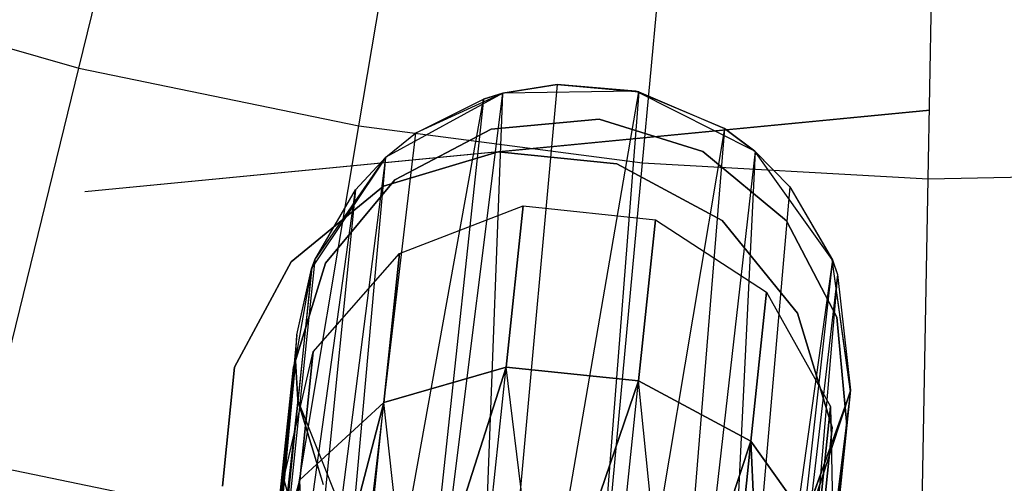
# Model space of a CAD drawing. Extents: x 0.3 to 7.1, y -3.38 to 3.38.
# Tile 87 of 256: x 3.34 to 3.7, y -1.5 to -1.33. Entities that reach past the tile are written whole.
import ezdxf

# ---------------------------------------------------------------- set-up
doc = ezdxf.new("R2010")
doc.units = 0
doc.header["$LTSCALE"] = 2.54
doc.layers.get('0').update_dxf_attribs({"linetype": 'CONTINUOUS'})

# ---------------------------------------------------------------- blocks, each defined once
blk = doc.blocks.new('SINGLES_B_BB_STL')
at = {"color": 0}
for p, q in [((3.36539, -1.35079, 5.32719), (3.40221, -1.2005, 5.4454)), ((3.36539, -1.35079, 5.32719), (3.40221, -1.2005, 5.4454)), ((3.46606, -1.37154, 5.32719), (3.49167, -1.21894, 5.4454)), ((3.46606, -1.37154, 5.32719), (3.49167, -1.21894, 5.4454)), ((3.56798, -1.3848, 5.32719), (3.58225, -1.23073, 5.4454)), ((3.56798, -1.3848, 5.32719), (3.58225, -1.23073, 5.4454)), ((3.6706, -1.39049, 5.32719), (3.67346, -1.23579, 5.4454)), ((3.6706, -1.39049, 5.32719), (3.67346, -1.23579, 5.4454)), ((3.26654, -1.32266, 5.32719), (3.36539, -1.35079, 5.32719)), ((3.26654, -1.32266, 5.32719), (3.36539, -1.35079, 5.32719)), ((3.3306, -1.49282, 5.19861), (3.36539, -1.35079, 5.32719)), ((3.3306, -1.49282, 5.19861), (3.36539, -1.35079, 5.32719)), ((3.36539, -1.35079, 5.32719), (3.46606, -1.37154, 5.32719)), ((3.36539, -1.35079, 5.32719), (3.46606, -1.37154, 5.32719)), ((3.53726, -1.35665, 41.63059), (3.50398, -1.72339, 41.47603)), ((3.53726, -1.35665, 41.63059), (3.50398, -1.72339, 41.47603)), ((3.51763, -1.3598, 41.63424), (3.53726, -1.35665, 41.63059)), ((3.51763, -1.3598, 41.63424), (3.53726, -1.35665, 41.63059)), ((3.53726, -1.35665, 41.63059), (3.51772, -1.35978, 41.90698)), ((3.53726, -1.35665, 41.63059), (3.51772, -1.35978, 41.90698)), ((3.53726, -1.35665, 41.63059), (3.56663, -1.35925, 41.63025)), ((3.56558, -1.35901, 41.90698), (3.53726, -1.35665, 41.63059)), ((3.53726, -1.35665, 41.63059), (3.56663, -1.35925, 41.63025)), ((3.56558, -1.35901, 41.90698), (3.53726, -1.35665, 41.63059)), ((3.44444, -1.72968, 41.50071), (3.51077, -1.36189, 41.6362)), ((3.44444, -1.72968, 41.50071), (3.51077, -1.36189, 41.6362)), ((3.51763, -1.3598, 41.63424), (3.47209, -1.72411, 41.48405)), ((3.51763, -1.3598, 41.63424), (3.47209, -1.72411, 41.48405)), ((3.51077, -1.36189, 41.6362), (3.47209, -1.72411, 41.48405)), ((3.51077, -1.36189, 41.6362), (3.47209, -1.72411, 41.48405)), ((3.51772, -1.35978, 41.90698), (3.47571, -1.3827, 41.90698)), ((3.51772, -1.35978, 41.90698), (3.47571, -1.3827, 41.90698)), ((3.51772, -1.35978, 41.90698), (3.48637, -1.3742, 41.64662)), ((3.51772, -1.35978, 41.90698), (3.48637, -1.3742, 41.64662)), ((3.48637, -1.3742, 41.64662), (3.51077, -1.36189, 41.6362)), ((3.48637, -1.3742, 41.64662), (3.51077, -1.36189, 41.6362)), ((3.50398, -1.72339, 41.47603), (3.56663, -1.35925, 41.63025)), ((3.50398, -1.72339, 41.47603), (3.56663, -1.35925, 41.63025)), ((3.51763, -1.3598, 41.63424), (3.50398, -1.72339, 41.47603)), ((3.51763, -1.3598, 41.63424), (3.50398, -1.72339, 41.47603)), ((3.51772, -1.35978, 41.90698), (3.51077, -1.36189, 41.6362)), ((3.51772, -1.35978, 41.90698), (3.51077, -1.36189, 41.6362)), ((3.51077, -1.36189, 41.6362), (3.51763, -1.3598, 41.63424)), ((3.51077, -1.36189, 41.6362), (3.51763, -1.3598, 41.63424)), ((3.51763, -1.3598, 41.63424), (3.51772, -1.35978, 41.90698)), ((3.51763, -1.3598, 41.63424), (3.51772, -1.35978, 41.90698)), ((3.56558, -1.35901, 41.90698), (3.51772, -1.35978, 41.90698)), ((3.56558, -1.35901, 41.90698), (3.51772, -1.35978, 41.90698)), ((3.56663, -1.35925, 41.63025), (3.53781, -1.72788, 41.47787)), ((3.56663, -1.35925, 41.63025), (3.53781, -1.72788, 41.47787)), ((3.60831, -1.38056, 41.90698), (3.56558, -1.35901, 41.90698)), ((3.59743, -1.37244, 41.63722), (3.56558, -1.35901, 41.90698)), ((3.60831, -1.38056, 41.90698), (3.56558, -1.35901, 41.90698)), ((3.59743, -1.37244, 41.63722), (3.56558, -1.35901, 41.90698)), ((3.56663, -1.35925, 41.63025), (3.56558, -1.35901, 41.90698)), ((3.56663, -1.35925, 41.63025), (3.56558, -1.35901, 41.90698)), ((3.56663, -1.35925, 41.63025), (3.59743, -1.37244, 41.63722)), ((3.56663, -1.35925, 41.63025), (3.59743, -1.37244, 41.63722)), ((3.67121, -1.36591, 41.9), (3.36756, -1.39515, 41.9)), ((3.67121, -1.36591, 41.7), (3.36756, -1.39515, 41.7)), ((3.51354, -1.3727, 14.22658), (3.5524, -1.36913, 14.22658)), ((3.5524, -1.36913, 14.02658), (3.51354, -1.3727, 14.02658)), ((3.5524, -1.36913, 14.02658), (3.51354, -1.3727, 14.02658)), ((3.51354, -1.3727, 14.22658), (3.5524, -1.36913, 14.22658)), ((3.51604, -1.38086, 41.9), (3.67121, -1.36591, 41.9)), ((3.51604, -1.38086, 41.7), (3.67121, -1.36591, 41.7)), ((3.5524, -1.36913, 14.22658), (3.58966, -1.3807, 14.22658)), ((3.58966, -1.3807, 14.02658), (3.5524, -1.36913, 14.02658)), ((3.5524, -1.36913, 14.02658), (3.5524, -1.36913, 14.22658)), ((3.5524, -1.36913, 14.02658), (3.5524, -1.36913, 14.22658)), ((3.58966, -1.3807, 14.02658), (3.5524, -1.36913, 14.02658)), ((3.5524, -1.36913, 14.22658), (3.58966, -1.3807, 14.22658)), ((3.44185, -1.51575, 5.19861), (3.46606, -1.37154, 5.32719)), ((3.44185, -1.51575, 5.19861), (3.46606, -1.37154, 5.32719)), ((3.46606, -1.37154, 5.32719), (3.56798, -1.3848, 5.32719)), ((3.46606, -1.37154, 5.32719), (3.56798, -1.3848, 5.32719)), ((3.47901, -1.39087, 14.22658), (3.51354, -1.3727, 14.22658)), ((3.51354, -1.3727, 14.02658), (3.47901, -1.39087, 14.02658)), ((3.51354, -1.3727, 14.02658), (3.47901, -1.39087, 14.02658)), ((3.47901, -1.39087, 14.22658), (3.51354, -1.3727, 14.22658)), ((3.51354, -1.3727, 14.02658), (3.51354, -1.3727, 14.22658)), ((3.51354, -1.3727, 14.02658), (3.51354, -1.3727, 14.22658)), ((3.59743, -1.37244, 41.63722), (3.53781, -1.72788, 41.47787)), ((3.59743, -1.37244, 41.63722), (3.53781, -1.72788, 41.47787)), ((3.59743, -1.37244, 41.63722), (3.56773, -1.7369, 41.48944)), ((3.59743, -1.37244, 41.63722), (3.56773, -1.7369, 41.48944)), ((3.59743, -1.37244, 41.63722), (3.6085, -1.38073, 41.6422)), ((3.60831, -1.38056, 41.90698), (3.59743, -1.37244, 41.63722)), ((3.59743, -1.37244, 41.63722), (3.6085, -1.38073, 41.6422)), ((3.60831, -1.38056, 41.90698), (3.59743, -1.37244, 41.63722)), ((3.48637, -1.3742, 41.64662), (3.44444, -1.72968, 41.50071)), ((3.48637, -1.3742, 41.64662), (3.44444, -1.72968, 41.50071)), ((3.47555, -1.38284, 41.65345), (3.48637, -1.3742, 41.64662)), ((3.47555, -1.38284, 41.65345), (3.48637, -1.3742, 41.64662)), ((3.47571, -1.3827, 41.90698), (3.48637, -1.3742, 41.64662)), ((3.47571, -1.3827, 41.90698), (3.48637, -1.3742, 41.64662)), ((3.51604, -1.38086, 41.9), (3.36756, -1.39515, 41.9)), ((3.51604, -1.38086, 41.7), (3.36756, -1.39515, 41.7)), ((3.47555, -1.38284, 41.65345), (3.43057, -1.73537, 41.51479)), ((3.47555, -1.38284, 41.65345), (3.43057, -1.73537, 41.51479)), ((3.47555, -1.38284, 41.65345), (3.44444, -1.72968, 41.50071)), ((3.47555, -1.38284, 41.65345), (3.44444, -1.72968, 41.50071)), ((3.47571, -1.3827, 41.90698), (3.44916, -1.42253, 41.90698)), ((3.47571, -1.3827, 41.90698), (3.44916, -1.42253, 41.90698)), ((3.45027, -1.41957, 41.68102), (3.47571, -1.3827, 41.90698)), ((3.45027, -1.41957, 41.68102), (3.47571, -1.3827, 41.90698)), ((3.46478, -1.39445, 41.66237), (3.47571, -1.3827, 41.90698)), ((3.46478, -1.39445, 41.66237), (3.47571, -1.3827, 41.90698)), ((3.46478, -1.39445, 41.66237), (3.47555, -1.38284, 41.65345)), ((3.46478, -1.39445, 41.66237), (3.47555, -1.38284, 41.65345)), ((3.47494, -1.39323, 41.9), (3.51604, -1.38086, 41.9)), ((3.51604, -1.38086, 41.7), (3.47494, -1.39323, 41.7)), ((3.51604, -1.38086, 41.7), (3.47494, -1.39323, 41.7)), ((3.47494, -1.39323, 41.9), (3.51604, -1.38086, 41.9)), ((3.47571, -1.3827, 41.90698), (3.47555, -1.38284, 41.65345)), ((3.47571, -1.3827, 41.90698), (3.47555, -1.38284, 41.65345)), ((3.51604, -1.38086, 41.9), (3.55874, -1.38517, 41.9)), ((3.55874, -1.38517, 41.7), (3.51604, -1.38086, 41.7)), ((3.51604, -1.38086, 41.9), (3.51604, -1.38086, 41.7)), ((3.55874, -1.38517, 41.7), (3.51604, -1.38086, 41.7)), ((3.51604, -1.38086, 41.9), (3.55874, -1.38517, 41.9)), ((3.51604, -1.38086, 41.9), (3.51604, -1.38086, 41.7)), ((3.6085, -1.38073, 41.6422), (3.56773, -1.7369, 41.48944)), ((3.6085, -1.38073, 41.6422), (3.56773, -1.7369, 41.48944)), ((3.58966, -1.3807, 14.22658), (3.61966, -1.40565, 14.22658)), ((3.61966, -1.40565, 14.02658), (3.58966, -1.3807, 14.02658)), ((3.58966, -1.3807, 14.02658), (3.58966, -1.3807, 14.22658)), ((3.58966, -1.3807, 14.02658), (3.58966, -1.3807, 14.22658)), ((3.61966, -1.40565, 14.02658), (3.58966, -1.3807, 14.02658)), ((3.58966, -1.3807, 14.22658), (3.61966, -1.40565, 14.22658)), ((3.6085, -1.38073, 41.6422), (3.5902, -1.74875, 41.50809)), ((3.6085, -1.38073, 41.6422), (3.5902, -1.74875, 41.50809)), ((3.63613, -1.41951, 41.90698), (3.60831, -1.38056, 41.90698)), ((3.62085, -1.39344, 41.65019), (3.60831, -1.38056, 41.90698)), ((3.63613, -1.41951, 41.90698), (3.60831, -1.38056, 41.90698)), ((3.62085, -1.39344, 41.65019), (3.60831, -1.38056, 41.90698)), ((3.6085, -1.38073, 41.6422), (3.60831, -1.38056, 41.90698)), ((3.6085, -1.38073, 41.6422), (3.60831, -1.38056, 41.90698)), ((3.6085, -1.38073, 41.6422), (3.62085, -1.39344, 41.65019)), ((3.6085, -1.38073, 41.6422), (3.62085, -1.39344, 41.65019)), ((3.55449, -1.5304, 5.19861), (3.56798, -1.3848, 5.32719)), ((3.55449, -1.5304, 5.19861), (3.56798, -1.3848, 5.32719)), ((3.55874, -1.38517, 41.9), (3.59655, -1.40548, 41.9)), ((3.59655, -1.40548, 41.7), (3.55874, -1.38517, 41.7)), ((3.55874, -1.38517, 41.7), (3.55874, -1.38517, 41.9)), ((3.55874, -1.38517, 41.7), (3.55874, -1.38517, 41.9)), ((3.59655, -1.40548, 41.7), (3.55874, -1.38517, 41.7)), ((3.55874, -1.38517, 41.9), (3.59655, -1.40548, 41.9)), ((3.56798, -1.3848, 5.32719), (3.6706, -1.39049, 5.32719)), ((3.56798, -1.3848, 5.32719), (3.6706, -1.39049, 5.32719)), ((3.6679, -1.53669, 5.19861), (3.6706, -1.39049, 5.32719)), ((3.6679, -1.53669, 5.19861), (3.6706, -1.39049, 5.32719)), ((3.6706, -1.39049, 5.32719), (3.77336, -1.38859, 5.32719)), ((3.6706, -1.39049, 5.32719), (3.77336, -1.38859, 5.32719)), ((3.4417, -1.42039, 41.9), (3.47494, -1.39323, 41.9)), ((3.47494, -1.39323, 41.7), (3.4417, -1.42039, 41.7)), ((3.47494, -1.39323, 41.7), (3.4417, -1.42039, 41.7)), ((3.4417, -1.42039, 41.9), (3.47494, -1.39323, 41.9)), ((3.45406, -1.42087, 14.22658), (3.47901, -1.39087, 14.22658)), ((3.47901, -1.39087, 14.02658), (3.45406, -1.42087, 14.02658)), ((3.47901, -1.39087, 14.02658), (3.45406, -1.42087, 14.02658)), ((3.45406, -1.42087, 14.22658), (3.47901, -1.39087, 14.22658)), ((3.47494, -1.39323, 41.7), (3.47494, -1.39323, 41.9)), ((3.47494, -1.39323, 41.7), (3.47494, -1.39323, 41.9)), ((3.47901, -1.39087, 14.02658), (3.47901, -1.39087, 14.22658)), ((3.47901, -1.39087, 14.02658), (3.47901, -1.39087, 14.22658)), ((3.62085, -1.39344, 41.65019), (3.5902, -1.74875, 41.50809)), ((3.62085, -1.39344, 41.65019), (3.5902, -1.74875, 41.50809)), ((3.62085, -1.39344, 41.65019), (3.63619, -1.41964, 41.66739)), ((3.62085, -1.39344, 41.65019), (3.63619, -1.41964, 41.66739)), ((3.62085, -1.39344, 41.65019), (3.63613, -1.41951, 41.90698)), ((3.62085, -1.39344, 41.65019), (3.63613, -1.41951, 41.90698)), ((3.41568, -1.74721, 41.54115), (3.46478, -1.39445, 41.66237)), ((3.41568, -1.74721, 41.54115), (3.46478, -1.39445, 41.66237)), ((3.46478, -1.39445, 41.66237), (3.43057, -1.73537, 41.51479)), ((3.46478, -1.39445, 41.66237), (3.43057, -1.73537, 41.51479)), ((3.45027, -1.41957, 41.68102), (3.46478, -1.39445, 41.66237)), ((3.45027, -1.41957, 41.68102), (3.46478, -1.39445, 41.66237)), ((3.48065, -1.41737, 14.06902), (3.52506, -1.40024, 14.06404)), ((3.48065, -1.41737, 14.19224), (3.52506, -1.40024, 14.19723)), ((3.48065, -1.41737, 14.06902), (3.52506, -1.40024, 14.06404)), ((3.48065, -1.41737, 14.19224), (3.52506, -1.40024, 14.19723)), ((3.52506, -1.40024, 14.06404), (3.51898, -1.45811, 13.94423)), ((3.52506, -1.40024, 14.06404), (3.51898, -1.45811, 13.94423)), ((3.51898, -1.45811, 14.31703), (3.52506, -1.40024, 14.19723)), ((3.51898, -1.45811, 14.31703), (3.52506, -1.40024, 14.19723)), ((3.52506, -1.40024, 14.06404), (3.57267, -1.40524, 14.06404)), ((3.52506, -1.40024, 14.19723), (3.52506, -1.40024, 14.06404)), ((3.52506, -1.40024, 14.19723), (3.52506, -1.40024, 14.06404)), ((3.52506, -1.40024, 14.19723), (3.57267, -1.40524, 14.19723)), ((3.52506, -1.40024, 14.06404), (3.57267, -1.40524, 14.06404)), ((3.52506, -1.40024, 14.19723), (3.57267, -1.40524, 14.19723)), ((3.57267, -1.40524, 14.06404), (3.56658, -1.46311, 13.94423)), ((3.57267, -1.40524, 14.06404), (3.56658, -1.46311, 13.94423)), ((3.56658, -1.46311, 14.31703), (3.57267, -1.40524, 14.19723)), ((3.56658, -1.46311, 14.31703), (3.57267, -1.40524, 14.19723)), ((3.57267, -1.40524, 14.06404), (3.61255, -1.43123, 14.06902)), ((3.57267, -1.40524, 14.19723), (3.57267, -1.40524, 14.06404)), ((3.57267, -1.40524, 14.19723), (3.57267, -1.40524, 14.06404)), ((3.57267, -1.40524, 14.19723), (3.61255, -1.43123, 14.19224)), ((3.57267, -1.40524, 14.06404), (3.61255, -1.43123, 14.06902)), ((3.57267, -1.40524, 14.19723), (3.61255, -1.43123, 14.19224)), ((3.59655, -1.40548, 41.9), (3.62371, -1.43872, 41.9)), ((3.62371, -1.43872, 41.7), (3.59655, -1.40548, 41.7)), ((3.59655, -1.40548, 41.7), (3.59655, -1.40548, 41.9)), ((3.59655, -1.40548, 41.7), (3.59655, -1.40548, 41.9)), ((3.62371, -1.43872, 41.7), (3.59655, -1.40548, 41.7)), ((3.59655, -1.40548, 41.9), (3.62371, -1.43872, 41.9)), ((3.61966, -1.40565, 14.22658), (3.63783, -1.44018, 14.22658)), ((3.63783, -1.44018, 14.02658), (3.61966, -1.40565, 14.02658)), ((3.61966, -1.40565, 14.02658), (3.61966, -1.40565, 14.22658)), ((3.61966, -1.40565, 14.02658), (3.61966, -1.40565, 14.22658)), ((3.63783, -1.44018, 14.02658), (3.61966, -1.40565, 14.02658)), ((3.61966, -1.40565, 14.22658), (3.63783, -1.44018, 14.22658)), ((3.4496, -1.4527, 14.07785), (3.48065, -1.41737, 14.06902)), ((3.4496, -1.4527, 14.18341), (3.48065, -1.41737, 14.19224)), ((3.4496, -1.4527, 14.07785), (3.48065, -1.41737, 14.06902)), ((3.4496, -1.4527, 14.18341), (3.48065, -1.41737, 14.19224)), ((3.48065, -1.41737, 14.06902), (3.47502, -1.47091, 13.95819)), ((3.48065, -1.41737, 14.06902), (3.47502, -1.47091, 13.95819)), ((3.47502, -1.47091, 14.30308), (3.48065, -1.41737, 14.19224)), ((3.47502, -1.47091, 14.30308), (3.48065, -1.41737, 14.19224)), ((3.48065, -1.41737, 14.19224), (3.48065, -1.41737, 14.06902)), ((3.48065, -1.41737, 14.19224), (3.48065, -1.41737, 14.06902)), ((3.45027, -1.41957, 41.68102), (3.41568, -1.74721, 41.54115)), ((3.45027, -1.41957, 41.68102), (3.41568, -1.74721, 41.54115)), ((3.42139, -1.4582, 41.9), (3.4417, -1.42039, 41.9)), ((3.4417, -1.42039, 41.7), (3.42139, -1.4582, 41.7)), ((3.4417, -1.42039, 41.7), (3.42139, -1.4582, 41.7)), ((3.42139, -1.4582, 41.9), (3.4417, -1.42039, 41.9)), ((3.4417, -1.42039, 41.7), (3.4417, -1.42039, 41.9)), ((3.4417, -1.42039, 41.7), (3.4417, -1.42039, 41.9)), ((3.44249, -1.45813, 14.22658), (3.45406, -1.42087, 14.22658)), ((3.45406, -1.42087, 14.02658), (3.44249, -1.45813, 14.02658)), ((3.45406, -1.42087, 14.02658), (3.44249, -1.45813, 14.02658)), ((3.44249, -1.45813, 14.22658), (3.45406, -1.42087, 14.22658)), ((3.44904, -1.42283, 41.68339), (3.45027, -1.41957, 41.68102)), ((3.44904, -1.42283, 41.68339), (3.45027, -1.41957, 41.68102)), ((3.45027, -1.41957, 41.68102), (3.44916, -1.42253, 41.90698)), ((3.45027, -1.41957, 41.68102), (3.44916, -1.42253, 41.90698)), ((3.45406, -1.42087, 14.02658), (3.45406, -1.42087, 14.22658)), ((3.45406, -1.42087, 14.02658), (3.45406, -1.42087, 14.22658)), ((3.63619, -1.41964, 41.66739), (3.5902, -1.74875, 41.50809)), ((3.63619, -1.41964, 41.66739), (3.5902, -1.74875, 41.50809)), ((3.63619, -1.41964, 41.66739), (3.59913, -1.75605, 41.52061)), ((3.63619, -1.41964, 41.66739), (3.59913, -1.75605, 41.52061)), ((3.64267, -1.46693, 41.90698), (3.63613, -1.41951, 41.90698)), ((3.63619, -1.41964, 41.66739), (3.63613, -1.41951, 41.90698)), ((3.63613, -1.41951, 41.90698), (3.63808, -1.42483, 41.67088)), ((3.63619, -1.41964, 41.66739), (3.63613, -1.41951, 41.90698)), ((3.64272, -1.4664, 41.69962), (3.63613, -1.41951, 41.90698)), ((3.64267, -1.46693, 41.90698), (3.63613, -1.41951, 41.90698)), ((3.64272, -1.4664, 41.69962), (3.63613, -1.41951, 41.90698)), ((3.63613, -1.41951, 41.90698), (3.63808, -1.42483, 41.67088)), ((3.63619, -1.41964, 41.66739), (3.63808, -1.42483, 41.67088)), ((3.63619, -1.41964, 41.66739), (3.63808, -1.42483, 41.67088)), ((3.44904, -1.42283, 41.68339), (3.41568, -1.74721, 41.54115)), ((3.44904, -1.42283, 41.68339), (3.41568, -1.74721, 41.54115)), ((3.44322, -1.4559, 41.70694), (3.44916, -1.42253, 41.90698)), ((3.44322, -1.4559, 41.70694), (3.44916, -1.42253, 41.90698)), ((3.44371, -1.44655, 41.70038), (3.44916, -1.42253, 41.90698)), ((3.44371, -1.44655, 41.70038), (3.44916, -1.42253, 41.90698)), ((3.44371, -1.44655, 41.70038), (3.44904, -1.42283, 41.68339)), ((3.44371, -1.44655, 41.70038), (3.44904, -1.42283, 41.68339)), ((3.44916, -1.42253, 41.90698), (3.44415, -1.47013, 41.90698)), ((3.44916, -1.42253, 41.90698), (3.44415, -1.47013, 41.90698)), ((3.44904, -1.42283, 41.68339), (3.44916, -1.42253, 41.90698)), ((3.44904, -1.42283, 41.68339), (3.44916, -1.42253, 41.90698)), ((3.63808, -1.42483, 41.67088), (3.59913, -1.75605, 41.52061)), ((3.63808, -1.42483, 41.67088), (3.59913, -1.75605, 41.52061)), ((3.63808, -1.42483, 41.67088), (3.60843, -1.76955, 41.54523)), ((3.63808, -1.42483, 41.67088), (3.60843, -1.76955, 41.54523)), ((3.63808, -1.42483, 41.67088), (3.64272, -1.4664, 41.69962)), ((3.63808, -1.42483, 41.67088), (3.64272, -1.4664, 41.69962)), ((3.61255, -1.43123, 14.06902), (3.60692, -1.48477, 13.95819)), ((3.61255, -1.43123, 14.06902), (3.60692, -1.48477, 13.95819)), ((3.60692, -1.48477, 14.30308), (3.61255, -1.43123, 14.19224)), ((3.60692, -1.48477, 14.30308), (3.61255, -1.43123, 14.19224)), ((3.61255, -1.43123, 14.06902), (3.63558, -1.47225, 14.07785)), ((3.61255, -1.43123, 14.19224), (3.61255, -1.43123, 14.06902)), ((3.61255, -1.43123, 14.19224), (3.61255, -1.43123, 14.06902)), ((3.61255, -1.43123, 14.19224), (3.63558, -1.47225, 14.18341)), ((3.61255, -1.43123, 14.06902), (3.63558, -1.47225, 14.07785)), ((3.61255, -1.43123, 14.19224), (3.63558, -1.47225, 14.18341)), ((3.62371, -1.43872, 41.9), (3.63607, -1.47982, 41.9)), ((3.63607, -1.47982, 41.7), (3.62371, -1.43872, 41.7)), ((3.62371, -1.43872, 41.7), (3.62371, -1.43872, 41.9)), ((3.62371, -1.43872, 41.7), (3.62371, -1.43872, 41.9)), ((3.63607, -1.47982, 41.7), (3.62371, -1.43872, 41.7)), ((3.62371, -1.43872, 41.9), (3.63607, -1.47982, 41.9)), ((3.63783, -1.44018, 14.22658), (3.6414, -1.47904, 14.22658)), ((3.6414, -1.47904, 14.02658), (3.63783, -1.44018, 14.02658)), ((3.63783, -1.44018, 14.02658), (3.63783, -1.44018, 14.22658)), ((3.63783, -1.44018, 14.02658), (3.63783, -1.44018, 14.22658)), ((3.6414, -1.47904, 14.02658), (3.63783, -1.44018, 14.02658)), ((3.63783, -1.44018, 14.22658), (3.6414, -1.47904, 14.22658)), ((3.44371, -1.44655, 41.70038), (3.41568, -1.74721, 41.54115)), ((3.44371, -1.44655, 41.70038), (3.41568, -1.74721, 41.54115)), ((3.44322, -1.4559, 41.70694), (3.44371, -1.44655, 41.70038)), ((3.44322, -1.4559, 41.70694), (3.44371, -1.44655, 41.70038)), ((3.43902, -1.49815, 14.08851), (3.4496, -1.4527, 14.07785)), ((3.43902, -1.49815, 14.17276), (3.4496, -1.4527, 14.18341)), ((3.43902, -1.49815, 14.08851), (3.4496, -1.4527, 14.07785)), ((3.43902, -1.49815, 14.17276), (3.4496, -1.4527, 14.18341)), ((3.4496, -1.4527, 14.07785), (3.44478, -1.49857, 13.9829)), ((3.4496, -1.4527, 14.07785), (3.44478, -1.49857, 13.9829)), ((3.44478, -1.49857, 14.27836), (3.4496, -1.4527, 14.18341)), ((3.44478, -1.49857, 14.27836), (3.4496, -1.4527, 14.18341)), ((3.4496, -1.4527, 14.18341), (3.4496, -1.4527, 14.07785)), ((3.4496, -1.4527, 14.18341), (3.4496, -1.4527, 14.07785)), ((3.4109, -1.76301, 41.57321), (3.44322, -1.4559, 41.70694)), ((3.4109, -1.76301, 41.57321), (3.44322, -1.4559, 41.70694)), ((3.44322, -1.4559, 41.70694), (3.41568, -1.74721, 41.54115)), ((3.44322, -1.4559, 41.70694), (3.41568, -1.74721, 41.54115)), ((3.44411, -1.46978, 41.71655), (3.44322, -1.4559, 41.70694)), ((3.44322, -1.4559, 41.70694), (3.44415, -1.47013, 41.90698)), ((3.44411, -1.46978, 41.71655), (3.44322, -1.4559, 41.70694)), ((3.44322, -1.4559, 41.70694), (3.44415, -1.47013, 41.90698)), ((3.41709, -1.5009, 41.9), (3.42139, -1.4582, 41.9)), ((3.42139, -1.4582, 41.7), (3.41709, -1.5009, 41.7)), ((3.42139, -1.4582, 41.7), (3.41709, -1.5009, 41.7)), ((3.41709, -1.5009, 41.9), (3.42139, -1.4582, 41.9)), ((3.42139, -1.4582, 41.7), (3.42139, -1.4582, 41.9)), ((3.42139, -1.4582, 41.7), (3.42139, -1.4582, 41.9)), ((3.43255, -1.55276, 14.22658), (3.44249, -1.45813, 14.22658)), ((3.44249, -1.45813, 14.02658), (3.43255, -1.55276, 14.02658)), ((3.43255, -1.55276, 14.22658), (3.44249, -1.45813, 14.22658)), ((3.44249, -1.45813, 14.02658), (3.43255, -1.55276, 14.02658)), ((3.44249, -1.45813, 14.02658), (3.44249, -1.45813, 14.22658)), ((3.44249, -1.45813, 14.02658), (3.44249, -1.45813, 14.22658)), ((3.47502, -1.47091, 13.95819), (3.51898, -1.45811, 13.94423)), ((3.51898, -1.45811, 14.31703), (3.47502, -1.47091, 14.30308)), ((3.47502, -1.47091, 13.95819), (3.51898, -1.45811, 13.94423)), ((3.51898, -1.45811, 14.31703), (3.47502, -1.47091, 14.30308)), ((3.51898, -1.45811, 13.94423), (3.48524, -1.56349, 13.86962)), ((3.48524, -1.56349, 14.39164), (3.51898, -1.45811, 14.31703)), ((3.51898, -1.45811, 13.94423), (3.48524, -1.56349, 13.86962)), ((3.48524, -1.56349, 14.39164), (3.51898, -1.45811, 14.31703)), ((3.50804, -1.56222, 13.86189), (3.51898, -1.45811, 13.94423)), ((3.50804, -1.56222, 13.86189), (3.51898, -1.45811, 13.94423)), ((3.50804, -1.56222, 14.39938), (3.51898, -1.45811, 14.31703)), ((3.50804, -1.56222, 14.39938), (3.51898, -1.45811, 14.31703)), ((3.53197, -1.56349, 13.85926), (3.51898, -1.45811, 13.94423)), ((3.51898, -1.45811, 13.94423), (3.56658, -1.46311, 13.94423)), ((3.53197, -1.56349, 13.85926), (3.51898, -1.45811, 13.94423)), ((3.53197, -1.56349, 14.40201), (3.51898, -1.45811, 14.31703)), ((3.53197, -1.56349, 14.40201), (3.51898, -1.45811, 14.31703)), ((3.56658, -1.46311, 14.31703), (3.51898, -1.45811, 14.31703)), ((3.51898, -1.45811, 13.94423), (3.56658, -1.46311, 13.94423)), ((3.56658, -1.46311, 14.31703), (3.51898, -1.45811, 14.31703)), ((3.56658, -1.46311, 13.94423), (3.53197, -1.56349, 13.85926)), ((3.53197, -1.56349, 14.40201), (3.56658, -1.46311, 14.31703)), ((3.56658, -1.46311, 13.94423), (3.53197, -1.56349, 13.85926)), ((3.53197, -1.56349, 14.40201), (3.56658, -1.46311, 14.31703)), ((3.55564, -1.56723, 13.86189), (3.56658, -1.46311, 13.94423)), ((3.55564, -1.56723, 13.86189), (3.56658, -1.46311, 13.94423)), ((3.55564, -1.56723, 14.39938), (3.56658, -1.46311, 14.31703)), ((3.55564, -1.56723, 14.39938), (3.56658, -1.46311, 14.31703)), ((3.57768, -1.57321, 13.86962), (3.56658, -1.46311, 13.94423)), ((3.56658, -1.46311, 13.94423), (3.60692, -1.48477, 13.95819)), ((3.57768, -1.57321, 13.86962), (3.56658, -1.46311, 13.94423)), ((3.57768, -1.57321, 14.39164), (3.56658, -1.46311, 14.31703)), ((3.57768, -1.57321, 14.39164), (3.56658, -1.46311, 14.31703)), ((3.60692, -1.48477, 14.30308), (3.56658, -1.46311, 14.31703)), ((3.56658, -1.46311, 13.94423), (3.60692, -1.48477, 13.95819)), ((3.60692, -1.48477, 14.30308), (3.56658, -1.46311, 14.31703)), ((3.64272, -1.4664, 41.69962), (3.60195, -1.79456, 41.59578)), ((3.64272, -1.4664, 41.69962), (3.60195, -1.79456, 41.59578)), ((3.64272, -1.4664, 41.69962), (3.60843, -1.76955, 41.54523)), ((3.64272, -1.4664, 41.69962), (3.60843, -1.76955, 41.54523)), ((3.64272, -1.4664, 41.69962), (3.60981, -1.7796, 41.56472)), ((3.64272, -1.4664, 41.69962), (3.60981, -1.7796, 41.56472)), ((3.62642, -1.51195, 41.90698), (3.64267, -1.46693, 41.90698)), ((3.62642, -1.51195, 41.90698), (3.64267, -1.46693, 41.90698)), ((3.6265, -1.51183, 41.73241), (3.64267, -1.46693, 41.90698)), ((3.6265, -1.51183, 41.73241), (3.64267, -1.46693, 41.90698)), ((3.64272, -1.4664, 41.69962), (3.62938, -1.50723, 41.72901)), ((3.64272, -1.4664, 41.69962), (3.62938, -1.50723, 41.72901)), ((3.62938, -1.50723, 41.72901), (3.64267, -1.46693, 41.90698)), ((3.62938, -1.50723, 41.72901), (3.64267, -1.46693, 41.90698)), ((3.64272, -1.4664, 41.69962), (3.64267, -1.46693, 41.90698)), ((3.64272, -1.4664, 41.69962), (3.64267, -1.46693, 41.90698)), ((3.44411, -1.46978, 41.71655), (3.4109, -1.76301, 41.57321)), ((3.44411, -1.46978, 41.71655), (3.4109, -1.76301, 41.57321)), ((3.45337, -1.50038, 41.73706), (3.44411, -1.46978, 41.71655)), ((3.44411, -1.46978, 41.71655), (3.44415, -1.47013, 41.90698)), ((3.44411, -1.46978, 41.71655), (3.44415, -1.47013, 41.90698)), ((3.45337, -1.50038, 41.73706), (3.44411, -1.46978, 41.71655)), ((3.44415, -1.47013, 41.90698), (3.46184, -1.5146, 41.90698)), ((3.45337, -1.50038, 41.73706), (3.44415, -1.47013, 41.90698)), ((3.45337, -1.50038, 41.73706), (3.44415, -1.47013, 41.90698)), ((3.44415, -1.47013, 41.90698), (3.46184, -1.5146, 41.90698)), ((3.44478, -1.49857, 13.9829), (3.47502, -1.47091, 13.95819)), ((3.47502, -1.47091, 14.30308), (3.44478, -1.49857, 14.27836)), ((3.44478, -1.49857, 13.9829), (3.47502, -1.47091, 13.95819)), ((3.47502, -1.47091, 14.30308), (3.44478, -1.49857, 14.27836)), ((3.47502, -1.47091, 13.95819), (3.4482, -1.5732, 13.89833)), ((3.4482, -1.5732, 14.36293), (3.47502, -1.47091, 14.30308)), ((3.47502, -1.47091, 13.95819), (3.4482, -1.5732, 13.89833)), ((3.4482, -1.5732, 14.36293), (3.47502, -1.47091, 14.30308)), ((3.4649, -1.56722, 13.88201), (3.47502, -1.47091, 13.95819)), ((3.4649, -1.56722, 13.88201), (3.47502, -1.47091, 13.95819)), ((3.4649, -1.56722, 14.37926), (3.47502, -1.47091, 14.30308)), ((3.4649, -1.56722, 14.37926), (3.47502, -1.47091, 14.30308)), ((3.48524, -1.56349, 13.86962), (3.47502, -1.47091, 13.95819)), ((3.48524, -1.56349, 13.86962), (3.47502, -1.47091, 13.95819)), ((3.48524, -1.56349, 14.39164), (3.47502, -1.47091, 14.30308)), ((3.48524, -1.56349, 14.39164), (3.47502, -1.47091, 14.30308)), ((3.63558, -1.47225, 14.07785), (3.63075, -1.51812, 13.9829)), ((3.63558, -1.47225, 14.07785), (3.63075, -1.51812, 13.9829)), ((3.63075, -1.51812, 14.27836), (3.63558, -1.47225, 14.18341)), ((3.63075, -1.51812, 14.27836), (3.63558, -1.47225, 14.18341)), ((3.63558, -1.47225, 14.07785), (3.63647, -1.5189, 14.08851)), ((3.63558, -1.47225, 14.18341), (3.63558, -1.47225, 14.07785)), ((3.63558, -1.47225, 14.18341), (3.63558, -1.47225, 14.07785)), ((3.63558, -1.47225, 14.18341), (3.63647, -1.5189, 14.17276)), ((3.63558, -1.47225, 14.07785), (3.63647, -1.5189, 14.08851)), ((3.63558, -1.47225, 14.18341), (3.63647, -1.5189, 14.17276)), ((3.6414, -1.47904, 14.22658), (3.63145, -1.57366, 14.22658)), ((3.63145, -1.57366, 14.02658), (3.6414, -1.47904, 14.02658)), ((3.63145, -1.57366, 14.02658), (3.6414, -1.47904, 14.02658)), ((3.6414, -1.47904, 14.22658), (3.63145, -1.57366, 14.22658)), ((3.63607, -1.47982, 41.9), (3.63177, -1.52252, 41.9)), ((3.63177, -1.52252, 41.7), (3.63607, -1.47982, 41.7)), ((3.63177, -1.52252, 41.7), (3.63607, -1.47982, 41.7)), ((3.63607, -1.47982, 41.9), (3.63177, -1.52252, 41.9)), ((3.63607, -1.47982, 41.7), (3.63607, -1.47982, 41.9)), ((3.63607, -1.47982, 41.7), (3.63607, -1.47982, 41.9)), ((3.6414, -1.47904, 14.22658), (3.6414, -1.47904, 14.02658)), ((3.6414, -1.47904, 14.22658), (3.6414, -1.47904, 14.02658)), ((3.60692, -1.48477, 13.95819), (3.57768, -1.57321, 13.86962)), ((3.57768, -1.57321, 14.39164), (3.60692, -1.48477, 14.30308)), ((3.60692, -1.48477, 13.95819), (3.57768, -1.57321, 13.86962)), ((3.57768, -1.57321, 14.39164), (3.60692, -1.48477, 14.30308)), ((3.5968, -1.58109, 13.88201), (3.60692, -1.48477, 13.95819)), ((3.5968, -1.58109, 13.88201), (3.60692, -1.48477, 13.95819)), ((3.60692, -1.48477, 14.30308), (3.5968, -1.58109, 14.37926)), ((3.60692, -1.48477, 14.30308), (3.5968, -1.58109, 14.37926)), ((3.61189, -1.59041, 13.89833), (3.60692, -1.48477, 13.95819)), ((3.60692, -1.48477, 13.95819), (3.63075, -1.51812, 13.9829)), ((3.61189, -1.59041, 13.89833), (3.60692, -1.48477, 13.95819)), ((3.63075, -1.51812, 14.27836), (3.60692, -1.48477, 14.30308)), ((3.60692, -1.48477, 14.30308), (3.61189, -1.59041, 14.36293)), ((3.60692, -1.48477, 14.30308), (3.61189, -1.59041, 14.36293)), ((3.60692, -1.48477, 13.95819), (3.63075, -1.51812, 13.9829)), ((3.63075, -1.51812, 14.27836), (3.60692, -1.48477, 14.30308)), ((3.3306, -1.49282, 5.19861), (3.44185, -1.51575, 5.19861)), ((3.3306, -1.49282, 5.19861), (3.44185, -1.51575, 5.19861)), ((3.44478, -1.49857, 13.9829), (3.42932, -1.5904, 13.93882)), ((3.42932, -1.5904, 14.32245), (3.44478, -1.49857, 14.27836)), ((3.44478, -1.49857, 13.9829), (3.42932, -1.5904, 13.93882)), ((3.42932, -1.5904, 14.32245), (3.44478, -1.49857, 14.27836)), ((3.43902, -1.49815, 14.08851), (3.43517, -1.53476, 14.01272)), ((3.43902, -1.49815, 14.08851), (3.43517, -1.53476, 14.01272)), ((3.43517, -1.53476, 14.24855), (3.43902, -1.49815, 14.17276)), ((3.43517, -1.53476, 14.24855), (3.43902, -1.49815, 14.17276)), ((3.43517, -1.53476, 14.01272), (3.44478, -1.49857, 13.9829)), ((3.44478, -1.49857, 14.27836), (3.43517, -1.53476, 14.24855)), ((3.43517, -1.53476, 14.01272), (3.44478, -1.49857, 13.9829)), ((3.44478, -1.49857, 14.27836), (3.43517, -1.53476, 14.24855)), ((3.4361, -1.58108, 13.91764), (3.44478, -1.49857, 13.9829)), ((3.4361, -1.58108, 13.91764), (3.44478, -1.49857, 13.9829)), ((3.4361, -1.58108, 14.34362), (3.44478, -1.49857, 14.27836)), ((3.4361, -1.58108, 14.34362), (3.44478, -1.49857, 14.27836)), ((3.45134, -1.5433, 14.09854), (3.43902, -1.49815, 14.08851)), ((3.45134, -1.5433, 14.16273), (3.43902, -1.49815, 14.17276)), ((3.43902, -1.49815, 14.17276), (3.43902, -1.49815, 14.08851)), ((3.45134, -1.5433, 14.09854), (3.43902, -1.49815, 14.08851)), ((3.43902, -1.49815, 14.17276), (3.43902, -1.49815, 14.08851)), ((3.45134, -1.5433, 14.16273), (3.43902, -1.49815, 14.17276)), ((3.4482, -1.5732, 13.89833), (3.44478, -1.49857, 13.9829)), ((3.4482, -1.5732, 13.89833), (3.44478, -1.49857, 13.9829)), ((3.4482, -1.5732, 14.36293), (3.44478, -1.49857, 14.27836)), ((3.4482, -1.5732, 14.36293), (3.44478, -1.49857, 14.27836))]:
    blk.add_line(p, q, dxfattribs=at)

msp = doc.modelspace()

# ---------------------------------------------------------------- block references
at = {"color": 0}
msp.add_blockref('SINGLES_B_BB_STL', (0, 0), dxfattribs=at)

doc.saveas('drawing.dxf')
